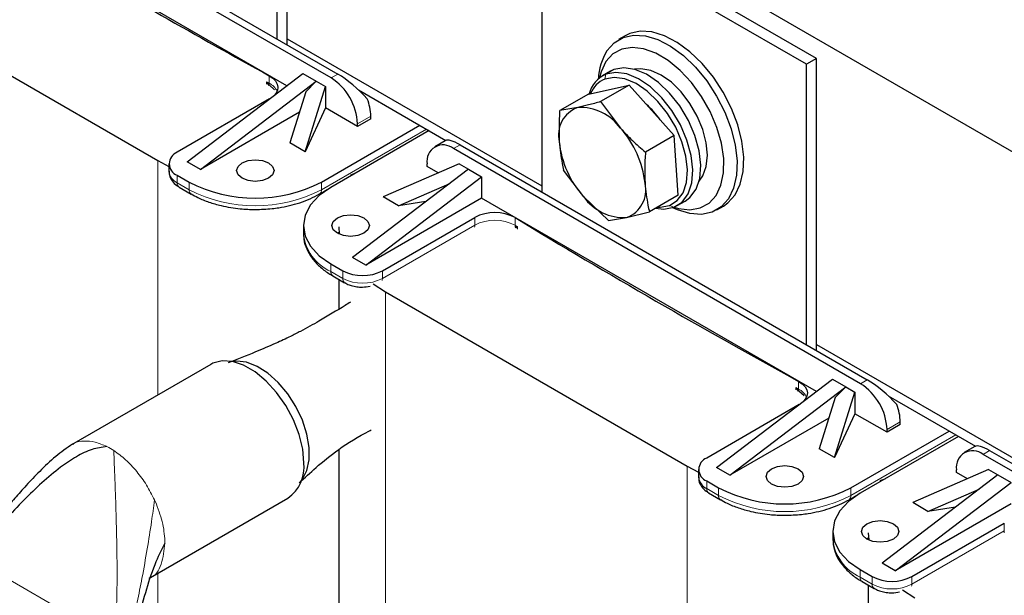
# Model space of a CAD drawing. Header units: millimetres. Extents: x 5 to 418, y 2 to 292.
# Tile 15 of 23: x 233 to 261, y 99 to 115. Entities that reach past the tile are written whole.
import ezdxf

# ---------------------------------------------------------------- set-up
doc = ezdxf.new("R2010")
doc.units = ezdxf.units.MM

msp = doc.modelspace()

# ---------------------------------------------------------------- linework, layer by layer
at = {"color": 7, "linetype": 'Continuous', "lineweight": 25}
for p, q in [((270.8867, 106.1991), (233.1743, 127.9699)), ((240.4339, 114.8952), (240.4339, 122.8864)), ((240.7168, 114.7319), (240.7168, 123.0496)), ((255.8017, 114.3413), (248.2593, 118.6955)), ((247.9764, 118.5322), (247.9764, 110.541)), ((255.5189, 114.178), (247.9764, 118.5322)), ((241.9707, 113.7903), (234.6863, 117.9955)), ((235.0163, 118.0227), (242.1593, 113.8992)), ((240.7141, 113.5686), (234.1475, 117.3594)), ((228.432, 116.4026), (237.0304, 111.4389)), ((240.7168, 114.906), (247.9764, 110.7151)), ((250.3478, 114.9913), (250.1592, 114.8824)), ((255.8017, 114.3413), (255.5189, 114.178)), ((255.5189, 106.1868), (255.5189, 114.178)), ((255.8017, 106.0236), (255.8017, 114.3413)), ((237.8695, 111.4008), (241.1693, 113.9155)), ((241.1693, 113.9155), (241.5465, 113.6977)), ((249.9268, 113.9785), (249.7005, 113.8479)), ((250.0254, 114.0257), (249.9268, 113.9785)), ((238.2466, 111.1831), (241.5465, 113.6977)), ((241.5465, 113.6977), (241.2494, 113.3943)), ((241.5465, 113.6977), (241.8104, 113.5454)), ((240.2109, 113.59), (240.363, 113.4493)), ((241.2494, 113.3943), (240.7952, 111.938)), ((241.2307, 111.6866), (241.8104, 113.5454)), ((241.8104, 113.5454), (241.8104, 112.9357)), ((242.7527, 113.4476), (245.243, 112.01)), ((249.3001, 113.3304), (248.4828, 112.8586)), ((249.3001, 113.3304), (250.4649, 113.5861)), ((250.4649, 113.5861), (249.6477, 113.1143)), ((251.7434, 112.1471), (250.4649, 113.5861)), ((240.2202, 113.1933), (237.5867, 111.673)), ((249.6477, 113.1143), (250.2179, 112.355)), ((241.0677, 112.8117), (238.2466, 111.1831)), ((241.8104, 112.9357), (241.2307, 111.6866)), ((242.725, 112.4077), (241.8104, 112.9357)), ((248.9962, 112.9466), (248.4828, 112.8586)), ((243.1021, 112.6254), (242.725, 112.4077)), ((243.1021, 112.6254), (243.1021, 112.7016)), ((241.6973, 110.8239), (244.4975, 112.4404)), ((244.7615, 112.288), (241.9613, 110.6715)), ((242.725, 112.4077), (242.725, 112.4839)), ((241.2307, 111.6866), (240.7952, 111.938)), ((245.2248, 112.0019), (244.9258, 111.8293)), ((251.7434, 112.1471), (250.9262, 111.6754)), ((251.8571, 110.4525), (251.7434, 112.1471)), ((257.0557, 105.082), (245.4591, 111.7765)), ((245.6477, 111.8854), (257.2442, 105.1908)), ((237.0304, 111.4389), (237.3523, 111.2701)), ((238.2466, 111.1831), (237.8695, 111.4008)), ((237.3523, 111.3464), (237.3523, 111.1286)), ((245.8834, 111.1941), (242.5835, 108.6795)), ((245.6194, 111.3465), (243.4557, 110.4021)), ((244.7049, 111.2648), (244.7049, 111.341)), ((245.018, 111.084), (244.7049, 111.2648)), ((245.6194, 111.3465), (245.8834, 111.1941)), ((245.8834, 111.1941), (246.2605, 110.9764)), ((249.1667, 110.4047), (248.5965, 111.164)), ((237.5867, 111.0198), (237.9261, 110.8239)), ((242.5326, 111.0331), (242.6746, 111.0833)), ((242.9607, 108.4617), (246.2605, 110.9764)), ((246.2605, 110.9764), (246.2605, 110.3667)), ((237.6419, 110.68), (237.9813, 110.4841)), ((241.6421, 110.4841), (241.8625, 110.6113)), ((243.8912, 110.1507), (245.3495, 110.7872)), ((237.9813, 110.4841), (237.9842, 110.4825)), ((246.2605, 110.3667), (242.9607, 108.4617)), ((243.8912, 110.1507), (243.4557, 110.4021)), ((244.6729, 110.2717), (243.8912, 110.1507)), ((255.7991, 104.8602), (246.2605, 110.3667)), ((249.875, 109.7251), (249.1667, 110.4047)), ((251.8571, 110.4525), (251.0398, 109.9807)), ((251.8337, 110.1527), (252.06, 110.2834)), ((250.3884, 109.8131), (251.0398, 109.9807)), ((252.959, 110.0326), (253.1475, 110.1414)), ((243.4321, 108.2985), (246.0657, 109.8188)), ((249.875, 109.7251), (250.3884, 109.8131)), ((241.1802, 109.583), (241.1802, 109.3652)), ((242.1891, 109.5448), (242.2033, 109.3383)), ((242.1891, 109.3857), (242.1499, 109.3652)), ((242.1891, 109.3857), (242.1891, 109.3447)), ((242.9607, 108.4617), (242.5835, 108.6795)), ((241.9613, 108.4944), (242.3007, 108.2985)), ((242.0165, 108.1546), (242.3559, 107.9586)), ((242.0165, 108.1546), (242.0194, 108.153)), ((242.1891, 108.0549), (242.1891, 107.2012)), ((243.1666, 107.9215), (243.5169, 107.6943)), ((243.5169, 107.6943), (252.1153, 102.7305)), ((255.8017, 106.1977), (263.0614, 102.0068)), ((238.5421, 105.6316), (234.5793, 103.344)), ((252.9544, 102.6925), (256.2543, 105.2071)), ((256.2543, 105.2071), (256.6314, 104.9894)), ((253.3316, 102.4748), (256.6314, 104.9894)), ((256.6314, 104.9894), (256.3344, 104.6859)), ((256.6314, 104.9894), (256.8954, 104.837)), ((255.2958, 104.8816), (255.448, 104.741)), ((256.3344, 104.6859), (255.8802, 103.2296)), ((256.3156, 102.9783), (256.8954, 104.837)), ((256.8954, 104.837), (256.8954, 104.2273)), ((257.8377, 104.7393), (260.3279, 103.3017)), ((255.3052, 104.4849), (252.6716, 102.9646)), ((256.1527, 104.1034), (253.3316, 102.4748)), ((256.8954, 104.2273), (256.3156, 102.9783)), ((257.8099, 103.6994), (256.8954, 104.2273)), ((258.187, 103.9171), (257.8099, 103.6994)), ((258.187, 103.9171), (258.187, 103.9933)), ((256.7822, 102.1155), (259.5824, 103.732)), ((259.8464, 103.5796), (257.0462, 101.9631)), ((257.8099, 103.6994), (257.8099, 103.7756)), ((260.3098, 103.2936), (260.0108, 103.121)), ((242.1891, 103.208), (242.1891, 84.6131)), ((256.3156, 102.9783), (255.8802, 103.2296)), ((272.1406, 96.3736), (260.5441, 103.0682)), ((260.7326, 103.177), (272.3292, 96.4825)), ((252.1153, 102.7305), (252.4373, 102.5617)), ((253.3316, 102.4748), (252.9544, 102.6925)), ((252.4373, 102.638), (252.4373, 102.4203)), ((260.9683, 102.4857), (257.6685, 99.9711)), ((260.7043, 102.6381), (258.5407, 101.6938)), ((259.7898, 102.5564), (259.7898, 102.6326)), ((260.1029, 102.3756), (259.7898, 102.5564)), ((260.7043, 102.6381), (260.9683, 102.4857)), ((260.9683, 102.4857), (261.3454, 102.268)), ((252.6716, 102.3115), (253.011, 102.1155)), ((257.6175, 102.3247), (257.7595, 102.3749)), ((258.0456, 99.7534), (261.3454, 102.268)), ((252.7268, 101.9716), (253.0662, 101.7757)), ((256.727, 101.7757), (256.9475, 101.903)), ((258.9761, 101.4424), (260.4344, 102.0789)), ((236.824, 99.5592), (240.7419, 101.821)), ((253.0662, 101.7757), (253.0691, 101.7741)), ((261.3454, 101.6583), (258.0456, 99.7534)), ((258.9761, 101.4424), (258.5407, 101.6938)), ((259.7578, 101.5633), (258.9761, 101.4424)), ((258.517, 99.5901), (261.1506, 101.1105)), ((256.2652, 100.8746), (256.2652, 100.6569)), ((257.2741, 100.8365), (257.2882, 100.6299)), ((257.2741, 100.6773), (257.2348, 100.6568)), ((257.2741, 100.6773), (257.2741, 100.6364)), ((258.0456, 99.7534), (257.6685, 99.9711)), ((257.0462, 99.7861), (257.3856, 99.5901)), ((257.1015, 99.4462), (257.4409, 99.2503)), ((257.1015, 99.4462), (257.1043, 99.4446)), ((257.2741, 99.3466), (257.2741, 98.4928)), ((258.2515, 99.2132), (258.6019, 98.9859))]:
    msp.add_line(p, q, dxfattribs=at)
at = {"color": 7, "linetype": 'Continuous', "lineweight": 18}
for p, q in [((242.1593, 113.8992), (241.9707, 113.7903)), ((249.7721, 113.7568), (249.7991, 113.8951)), ((250.0254, 114.0257), (249.7991, 113.8951)), ((240.1296, 113.6133), (240.1296, 113.6787)), ((240.1924, 113.576), (240.1296, 113.6787)), ((240.1296, 113.6787), (240.2109, 113.59)), ((240.206, 113.6367), (240.206, 113.8544)), ((242.725, 112.4839), (243.1021, 112.7016)), ((244.6861, 112.3315), (241.6973, 110.6061)), ((245.6477, 111.8854), (245.4591, 111.7765)), ((237.0304, 111.4389), (237.0304, 104.759)), ((237.5867, 110.8021), (237.5867, 111.0198)), ((237.9261, 110.8239), (237.9261, 110.6061)), ((241.6973, 110.6061), (241.6973, 110.8239)), ((237.9261, 110.6061), (237.5867, 110.8021)), ((251.6113, 110.1567), (251.7352, 110.1055)), ((246.0657, 109.6011), (246.0657, 109.8188)), ((247.2109, 109.8106), (247.2109, 109.5929)), ((246.0657, 109.6011), (243.4321, 108.0807)), ((247.216, 109.546), (247.2836, 109.5488)), ((247.2836, 109.5488), (247.2348, 109.5106)), ((247.2836, 109.5488), (247.2836, 109.4834)), ((241.9613, 108.2767), (241.9613, 108.4944)), ((242.3007, 108.2985), (242.3007, 108.0807)), ((243.4321, 108.0807), (243.4321, 108.2985)), ((242.3007, 108.0807), (241.9613, 108.2767)), ((243.5169, 107.6943), (243.5169, 89.6632)), ((255.2146, 104.905), (255.2146, 104.9703)), ((255.2774, 104.8677), (255.2146, 104.9703)), ((255.2146, 104.9703), (255.2958, 104.8816)), ((255.291, 104.9283), (255.291, 105.1461)), ((257.2442, 105.1908), (257.0557, 105.082)), ((257.8099, 103.7756), (258.187, 103.9933)), ((259.771, 103.6232), (256.7822, 101.8978)), ((260.7326, 103.177), (260.5441, 103.0682)), ((252.1153, 102.7305), (252.1153, 96.0506)), ((252.6716, 102.0937), (252.6716, 102.3115)), ((253.011, 102.1155), (253.011, 101.8978)), ((256.7822, 101.8978), (256.7822, 102.1155)), ((253.011, 101.8978), (252.6716, 102.0937)), ((236.9407, 101.7697), (236.9924, 101.6523)), ((261.1506, 100.8927), (261.1506, 101.1105)), ((261.1506, 100.8927), (258.517, 99.3724)), ((235.701, 97.8262), (231.7035, 100.1339)), ((237.0304, 99.6784), (237.0304, 93.8983)), ((257.0462, 99.5683), (257.0462, 99.7861)), ((257.3856, 99.5901), (257.3856, 99.3724)), ((258.517, 99.3724), (258.517, 99.5901)), ((257.3856, 99.3724), (257.0462, 99.5683))]:
    msp.add_line(p, q, dxfattribs=at)
at = {"color": 7, "linetype": 'Continuous', "lineweight": 25, "flags": 128}
for points in [[(253.1475, 110.1414), (253.275, 110.2298), (253.4805, 110.46), (253.627, 110.7619), (253.7094, 111.1253), (253.7251, 111.5378), (253.6735, 111.9853), (253.5562, 112.4526), (253.3774, 112.9237), (253.1431, 113.3827), (252.8612, 113.8139), (252.5415, 114.2026), (252.1947, 114.5356), (251.8326, 114.8015), (251.4677, 114.9913), (251.1123, 115.0985), (250.7786, 115.1195), (250.4778, 115.0536), (250.3478, 114.9913)], [(249.8263, 114.5638), (250.0318, 114.7941), (250.2893, 114.9447), (250.59, 115.0107), (250.9238, 114.9897), (251.2792, 114.8824), (251.6441, 114.6926), (252.0061, 114.4267), (252.3529, 114.0937), (252.6727, 113.705), (252.9545, 113.2739), (253.1888, 112.8149), (253.3677, 112.3437), (253.4849, 111.8764), (253.5366, 111.429), (253.5209, 111.0165), (253.4384, 110.6531), (253.2919, 110.3511), (253.0864, 110.1209), (252.8289, 109.9703), (252.5281, 109.9043), (252.1944, 109.9253), (251.839, 110.0325), (251.7034, 110.094)], [(251.7452, 110.1095), (251.8664, 110.0746), (252.1927, 110.0362), (252.4873, 110.0866), (252.7391, 110.2239), (252.9383, 110.4429), (253.0772, 110.7351), (253.1506, 111.0893), (253.1555, 111.492), (253.0919, 111.9275), (252.9621, 112.3792), (252.7711, 112.8298), (252.5263, 113.2618), (252.2371, 113.6588), (251.9146, 114.0054), (251.5712, 114.2884), (251.22, 114.4968), (250.8747, 114.6226), (250.5484, 114.6611), (250.2537, 114.6107), (250.0019, 114.4734), (249.8027, 114.2544)], [(249.8027, 114.2544), (249.6638, 113.9622), (249.6189, 113.7929)], [(251.7352, 110.1055), (251.9683, 110.2531), (252.1413, 110.4884), (252.2453, 110.7995), (252.2752, 111.1707), (252.2295, 111.5836), (252.1104, 112.0174), (251.924, 112.4503), (251.6796, 112.8606), (251.3894, 113.2278), (251.0681, 113.5335), (250.7316, 113.7623), (250.3969, 113.9027), (250.0808, 113.9477), (249.7991, 113.8951)], [(252.06, 110.2834), (252.1946, 110.3838), (252.3675, 110.619), (252.4716, 110.9301), (252.5015, 111.3014), (252.4558, 111.7142), (252.3367, 112.148), (252.1503, 112.5809), (251.9059, 112.9913), (251.6157, 113.3585), (251.2943, 113.6641), (250.9579, 113.8929), (250.6232, 114.0333), (250.3071, 114.0783), (250.0254, 114.0257)], [(252.4541, 110.8528), (252.5597, 111.0008), (252.6574, 111.2666), (252.6905, 111.5867), (252.6574, 111.9449), (252.5597, 112.3234), (252.4025, 112.7032), (252.1935, 113.0652), (251.9432, 113.3913), (251.6642, 113.6651), (251.3705, 113.8728), (251.0768, 114.0042), (250.7978, 114.0525), (250.617, 114.0351)], [(240.206, 113.8544), (240.3099, 113.7847), (240.3878, 113.7045), (240.4367, 113.617), (240.4545, 113.5256), (240.4406, 113.434), (240.3955, 113.3458), (240.348, 113.2895)], [(251.6113, 110.1567), (251.8329, 110.297), (251.9971, 110.5204), (252.096, 110.816), (252.1244, 111.1687), (252.0809, 111.5609), (251.9679, 111.973), (251.7908, 112.3842), (251.5586, 112.7741), (251.2829, 113.1229), (250.9776, 113.4133), (250.658, 113.6306), (250.34, 113.764), (250.0397, 113.8068), (249.7721, 113.7568)], [(240.1888, 110.9327), (240.0158, 110.866), (239.8117, 110.8426), (239.6076, 110.866), (239.4346, 110.9327), (239.3189, 111.0326), (239.2784, 111.1505), (239.3189, 111.2683), (239.4346, 111.3682), (239.6076, 111.4349), (239.8117, 111.4583), (240.0158, 111.4349), (240.1888, 111.3682), (240.3044, 111.2683), (240.345, 111.1505), (240.3044, 111.0326), (240.1888, 110.9327)], [(241.9613, 110.6715), (241.6297, 110.4382), (241.3832, 110.1721), (241.2315, 109.8833), (241.1802, 109.583), (241.2315, 109.2826), (241.3832, 108.9938), (241.6297, 108.7277), (241.9613, 108.4944)], [(251.2106, 110.0793), (251.4535, 110.0529), (251.7352, 110.1055)], [(251.2626, 110.1093), (251.3437, 110.1067), (251.6113, 110.1567)], [(242.1499, 109.8007), (242.3229, 109.8674), (242.527, 109.8908), (242.7311, 109.8674), (242.9041, 109.8007), (243.0197, 109.7008), (243.0603, 109.583), (243.0197, 109.4651), (242.9041, 109.3652), (242.7311, 109.2985), (242.527, 109.2751), (242.3229, 109.2985), (242.1499, 109.3652), (242.0342, 109.4651), (241.9936, 109.583), (242.0342, 109.7008), (242.1499, 109.8007)], [(241.1976, 102.8283), (241.1636, 103.2214), (241.0631, 103.6366), (240.9005, 104.0557), (240.6829, 104.4604), (240.4198, 104.833), (240.1227, 105.1573), (239.8046, 105.419), (239.4794, 105.6067), (239.1613, 105.7123), (238.8642, 105.7311), (238.601, 105.6622), (238.5421, 105.6316)], [(241.1212, 102.3163), (241.1554, 102.359), (241.2839, 102.6054), (241.3496, 102.9123), (241.3496, 103.2654), (241.2839, 103.6483), (241.1554, 104.0429), (240.9704, 104.4308), (240.7373, 104.794), (240.4671, 105.1154), (240.1725, 105.38), (239.8671, 105.5754), (239.5653, 105.6924), (239.2812, 105.7257), (239.1606, 105.7124)], [(241.1212, 102.3163), (241.1554, 102.359), (241.2839, 102.6054), (241.3496, 102.9123), (241.3496, 103.2654), (241.2839, 103.6483), (241.1554, 104.0429), (240.9704, 104.4308), (240.7373, 104.794), (240.4671, 105.1154), (240.1725, 105.38), (239.8671, 105.5754), (239.5653, 105.6924), (239.2812, 105.7257), (239.1606, 105.7124)], [(255.291, 105.1461), (255.3949, 105.0764), (255.4728, 104.9961), (255.5216, 104.9086), (255.5394, 104.8172), (255.5255, 104.7256), (255.4805, 104.6374), (255.4329, 104.5812)], [(255.2738, 102.2244), (255.1007, 102.1577), (254.8966, 102.1342), (254.6925, 102.1577), (254.5195, 102.2244), (254.4039, 102.3243), (254.3633, 102.4421), (254.4039, 102.5599), (254.5195, 102.6598), (254.6925, 102.7266), (254.8966, 102.75), (255.1007, 102.7266), (255.2738, 102.6598), (255.3894, 102.5599), (255.43, 102.4421), (255.3894, 102.3243), (255.2738, 102.2244)], [(257.0462, 101.9631), (256.7146, 101.7299), (256.4682, 101.4637), (256.3164, 101.1749), (256.2652, 100.8746), (256.3164, 100.5743), (256.4682, 100.2855), (256.7146, 100.0193), (257.0462, 99.7861)], [(257.2348, 101.0923), (257.4078, 101.159), (257.6119, 101.1825), (257.816, 101.159), (257.989, 101.0923), (258.1047, 100.9924), (258.1453, 100.8746), (258.1047, 100.7568), (257.989, 100.6569), (257.816, 100.5901), (257.6119, 100.5667), (257.4078, 100.5901), (257.2348, 100.6569), (257.1192, 100.7568), (257.0786, 100.8746), (257.1192, 100.9924), (257.2348, 101.0923)]]:
    msp.add_lwpolyline(points, dxfattribs=at)
at = {"color": 7, "linetype": 'Continuous', "lineweight": 18, "flags": 128}
for points in [[(240.1296, 113.6787), (240.1392, 113.6734), (240.1487, 113.6682), (240.1583, 113.6629), (240.1678, 113.6577), (240.1774, 113.6524), (240.1869, 113.6472), (240.1965, 113.6419), (240.206, 113.6367)], [(246.0657, 109.6011), (246.062, 109.5607), (246.057, 109.5408)], [(247.2109, 109.5929), (247.22, 109.5873), (247.2291, 109.5818), (247.2382, 109.5763), (247.2472, 109.5708), (247.2563, 109.5653), (247.2654, 109.5598), (247.2745, 109.5543), (247.2836, 109.5488)], [(243.4321, 108.0807), (243.4284, 108.0403), (243.4234, 108.0204)], [(255.2146, 104.9703), (255.2241, 104.9651), (255.2337, 104.9598), (255.2432, 104.9546), (255.2528, 104.9493), (255.2623, 104.9441), (255.2719, 104.9388), (255.2814, 104.9336), (255.291, 104.9283)], [(261.1506, 100.8927), (261.147, 100.8523), (261.1419, 100.8324)], [(258.517, 99.3724), (258.5134, 99.332), (258.5083, 99.3121)]]:
    msp.add_lwpolyline(points, dxfattribs=at)
at = {"color": 7, "linetype": 'Continuous', "lineweight": 25}
for centre, radius, start, end in [((345.7037, 305.9682), 219.1745, 239.390497, 241.226983), ((251.2799, 113.6879), 1.6972, 148.92752, 177.41658), ((250.1357, 113.1256), 0.8399, 113.62395, 165.54236), ((241.0874, 112.4094), 1.6393, 2.60548, 57.39452), ((250.0722, 113.0506), 0.7674, 113.02148, 157.49801), ((241.7137, 112.6748), 1.3887, 1.10815, 22.02116), ((249.2823, 112.1632), 0.834, 110.0612, 193.28825), ((249.069, 111.5396), 1.4089, 35.36274, 92.95859), ((249.4056, 111.2596), 2.3556, 34.44937, 48.86609), ((248.1728, 110.5084), 2.7555, 5.82877, 42.0798), ((251.2118, 112.2513), 2.7555, 185.82877, 222.0798), ((237.7106, 111.3464), 0.3493, 110.78342, 249.21658), ((245.1647, 111.4156), 0.4658, 50.79671, 189.21404), ((239.8117, 114.4631), 4.0987, 242.60967, 297.39033), ((250.1023, 110.5965), 0.834, 290.0612, 13.28825), ((250.3157, 111.2201), 1.4089, 215.36274, 272.95859), ((246.6305, 108.732), 1.2248, 61.71556, 117.46385), ((359.7906, 295.4949), 217.147, 238.771722, 241.233655), ((242.8664, 109.3902), 1.2296, 242.60967, 297.39033), ((256.1723, 103.7011), 1.6393, 2.60548, 57.39452), ((256.7986, 103.9664), 1.3887, 1.10815, 22.02116), ((252.7955, 102.638), 0.3493, 110.78342, 249.21658), ((260.2496, 102.7072), 0.4658, 50.79671, 189.21404), ((240.1089, 102.7141), 1.0946, 305.32586, 5.98632), ((252.8377, 102.4602), 0.4024, 185.6948, 245.62534), ((254.8966, 105.7548), 4.0987, 242.60967, 297.39033), ((257.9513, 100.6819), 1.2296, 242.60967, 297.39033)]:
    msp.add_arc(centre, radius, start, end, dxfattribs=at)
at = {"color": 7, "linetype": 'Continuous', "lineweight": 18}
for centre, radius, start, end in [((240.4198, 113.6352), 0.2137, 179.61112, 192.21697), ((239.9933, 113.1977), 0.4878, 25.9252, 64.14644), ((240.5099, 113.1772), 0.5097, 125.92429, 127.45686), ((237.7527, 111.1686), 0.4024, 185.6948, 245.62534), ((237.7135, 110.7859), 0.1279, 172.74417, 235.94365), ((238.0529, 110.59), 0.1279, 172.74417, 235.94365), ((239.8117, 114.2454), 4.0987, 242.60967, 297.39033), ((241.5667, 110.5917), 0.1314, 304.91022, 6.30828), ((246.6305, 108.5143), 1.2248, 61.71556, 117.46385), ((247.4165, 109.5915), 0.2057, 179.61891, 192.76911), ((247.0971, 109.4604), 0.1465, 25.73471, 35.76938), ((242.5148, 109.4983), 1.3412, 185.6948, 245.62534), ((242.0881, 108.2605), 0.1279, 172.74417, 235.94365), ((242.4273, 108.0645), 0.1276, 172.70607, 236.32432), ((242.8664, 109.1725), 1.2296, 242.60967, 297.39033), ((255.5047, 104.9269), 0.2137, 179.61112, 192.21697), ((255.0783, 104.4894), 0.4878, 25.9252, 64.14644), ((255.5949, 104.4689), 0.5097, 125.92429, 127.45686), ((234.6474, 101.4407), 2.0729, 56.88363, 63.12174), ((252.7984, 102.0776), 0.1279, 172.74417, 235.94365), ((253.1379, 101.8816), 0.1279, 172.74417, 235.94365), ((254.8966, 105.537), 4.0987, 242.60967, 297.39033), ((256.6516, 101.8834), 0.1314, 304.91022, 6.30828), ((257.5997, 100.7899), 1.3412, 185.6948, 245.62534), ((257.1731, 99.5522), 0.1279, 172.74417, 235.94365), ((257.5123, 99.3562), 0.1276, 172.70607, 236.32432), ((257.9513, 100.4641), 1.2296, 242.60967, 297.39033)]:
    msp.add_arc(centre, radius, start, end, dxfattribs=at)
at = {"color": 7, "linetype": 'Continuous', "lineweight": 25}
for centre, start_param, end_param in [((242.5364, 113.2459), 1.2264797, 2.2736773), ((246.0248, 111.2321), 2.2736773, 3.0589942), ((257.6213, 104.5376), 1.2264797, 2.2736773), ((261.1097, 102.5238), 2.2736773, 3.0589942)]:
    msp.add_ellipse(centre, major_axis=(0.8193, -0.7545), ratio=0.2648379, start_param=start_param, end_param=end_param, dxfattribs=at)
for points, knots in [([(249.6477, 113.1143), (249.5321, 113.0819), (249.3001, 113.017), (249.0978, 112.9701), (248.9962, 112.9466)], [0, 0, 0, 0, 0.4981128, 1, 1, 1, 1]), ([(248.4828, 112.8586), (248.4821, 112.849), (248.4585, 112.5454), (248.4647, 112.2538), (248.4706, 111.9715)], [0, 0, 0, 0, 0.031485, 1, 1, 1, 1]), ([(250.2179, 112.355), (250.3281, 112.2368), (250.5495, 111.9993), (250.8003, 111.7837), (250.9262, 111.6754)], [0, 0, 0, 0, 0.49778063, 1, 1, 1, 1]), ([(248.4706, 111.9715), (248.4927, 111.7614), (248.5221, 111.483), (248.5818, 111.2268), (248.5965, 111.164)], [0, 0, 0, 0, 0.7546767, 1, 1, 1, 1]), ([(250.9262, 111.6754), (250.9255, 111.6658), (250.9019, 111.3621), (250.9081, 111.0706), (250.914, 110.7882)], [0, 0, 0, 0, 0.031485, 1, 1, 1, 1]), ([(237.3615, 111.1337), (237.3601, 111.0973), (237.3563, 110.9984), (237.4352, 110.8527), (237.5382, 110.7414), (237.6197, 110.6967), (237.6448, 110.683)], [0, 0, 0, 0, 0.1933617, 0.5260245, 0.8537372, 1, 1, 1, 1]), ([(250.914, 110.7882), (250.9361, 110.5781), (250.9655, 110.2998), (251.0252, 110.0436), (251.0398, 109.9807)], [0, 0, 0, 0, 0.7546767, 1, 1, 1, 1]), ([(237.9863, 110.4874), (238.0466, 110.4521), (238.2, 110.3622), (238.4881, 110.2497), (238.806, 110.1564), (239.1076, 110.0968), (239.4316, 110.0529), (239.668, 110.0465), (239.8117, 110.0425)], [0, 0, 0, 0, 0.1233828, 0.3140537, 0.506767, 0.64819, 0.7861746, 1, 1, 1, 1]), ([(239.8117, 110.0425), (239.9716, 110.0473), (240.1962, 110.0539), (240.5192, 110.0978), (240.7864, 110.1495), (241.0867, 110.2342), (241.3783, 110.3431), (241.5537, 110.4371), (241.6417, 110.4843)], [0, 0, 0, 0, 0.2377694, 0.3340622, 0.4925022, 0.6547131, 0.8265884, 1, 1, 1, 1]), ([(241.1894, 109.3816), (241.188, 109.3198), (241.1844, 109.1625), (241.2664, 108.9153), (241.4167, 108.6542), (241.6341, 108.4219), (241.8388, 108.2559), (241.9825, 108.1789), (242.0215, 108.158)], [0, 0, 0, 0, 0.1284481, 0.3266028, 0.5273892, 0.7285124, 0.9263538, 1, 1, 1, 1]), ([(242.3588, 107.9616), (242.3791, 107.9489), (242.4355, 107.9134), (242.5518, 107.8735), (242.7013, 107.8407), (242.8851, 107.8255), (243.0105, 107.8459), (243.082, 107.8575)], [0, 0, 0, 0, 0.1032451, 0.2882415, 0.5011438, 0.7155438, 1, 1, 1, 1]), ([(242.524, 107.4036), (242.4745, 107.3732), (242.1768, 107.1904), (241.7107, 106.91), (241.1966, 106.6196), (240.772, 106.4051), (240.3473, 106.2086), (239.7592, 105.9577), (239.3002, 105.7794), (239.0411, 105.6788)], [0, 0, 0, 0, 0.04675785, 0.28175637, 0.43901073, 0.5183585, 0.63221758, 0.79233934, 1, 1, 1, 1]), ([(241.0633, 102.2564), (241.2172, 102.3997), (241.5419, 102.7019), (242.1864, 103.2308), (242.771, 103.5959), (243.0899, 103.7526), (243.1105, 103.7627)], [0, 0, 0, 0, 0.2923149, 0.616885, 0.9753073, 1, 1, 1, 1]), ([(234.6058, 103.3591), (234.4413, 103.2464), (234.1011, 103.0133), (233.6818, 102.6002), (233.298, 102.1997), (232.9657, 101.8278), (232.5473, 101.3431), (232.1498, 100.8629), (231.7998, 100.444), (231.6358, 100.2597), (231.5663, 100.1909), (231.5353, 100.1644), (231.5235, 100.1567), (231.5178, 100.153)], [0, 0, 0, 0, 0.1306658, 0.2701445, 0.3940377, 0.5054887, 0.6076462, 0.8288165, 0.9309317, 0.9717855, 0.9873314, 0.9939063, 1, 1, 1, 1]), ([(235.5845, 103.2896), (235.441, 103.2691), (235.1268, 103.2241), (234.6902, 102.9964), (234.2137, 102.6771), (233.7184, 102.2579), (233.1993, 101.755), (232.7103, 101.2322), (232.281, 100.7476), (231.982, 100.4046), (231.8066, 100.2194), (231.7361, 100.1557), (231.7135, 100.1406), (231.7035, 100.1339)], [0, 0, 0, 0, 0.0781273, 0.1710083, 0.278026, 0.4166976, 0.5603945, 0.7170593, 0.8519797, 0.9499554, 0.983819, 0.9928589, 1, 1, 1, 1]), ([(252.4464, 102.4253), (252.445, 102.3889), (252.4412, 102.29), (252.5201, 102.1444), (252.6232, 102.033), (252.7046, 101.9884), (252.7297, 101.9746)], [0, 0, 0, 0, 0.1933617, 0.5260245, 0.8537372, 1, 1, 1, 1]), ([(253.0712, 101.7791), (253.1315, 101.7438), (253.2849, 101.6538), (253.5731, 101.5414), (253.8909, 101.4481), (254.1926, 101.3885), (254.5165, 101.3446), (254.7529, 101.3381), (254.8966, 101.3342)], [0, 0, 0, 0, 0.1233828, 0.3140537, 0.506767, 0.64819, 0.7861746, 1, 1, 1, 1]), ([(254.8966, 101.3342), (255.0565, 101.3389), (255.2812, 101.3456), (255.6042, 101.3895), (255.8713, 101.4411), (256.1717, 101.5259), (256.4633, 101.6348), (256.6386, 101.7287), (256.7267, 101.7759)], [0, 0, 0, 0, 0.2377694, 0.3340622, 0.4925022, 0.6547131, 0.8265884, 1, 1, 1, 1]), ([(237.2378, 100.5423), (237.1345, 100.3386), (236.9027, 99.8812), (236.6752, 99.1137), (236.4712, 98.4008), (236.3051, 97.8226), (236.1809, 97.4402), (236.0818, 97.208), (236.0109, 97.0999), (235.9791, 97.0751), (235.965, 97.0641)], [0, 0, 0, 0, 0.1796851, 0.4033099, 0.6348455, 0.7736162, 0.8886123, 0.9623785, 0.9833587, 1, 1, 1, 1]), ([(256.2744, 100.6733), (256.273, 100.6114), (256.2694, 100.4542), (256.3513, 100.2069), (256.5016, 99.9459), (256.719, 99.7136), (256.9237, 99.5476), (257.0675, 99.4705), (257.1064, 99.4496)], [0, 0, 0, 0, 0.1284481, 0.3266028, 0.5273892, 0.7285124, 0.9263538, 1, 1, 1, 1]), ([(257.4438, 99.2532), (257.464, 99.2405), (257.5204, 99.205), (257.6367, 99.1651), (257.7863, 99.1323), (257.9701, 99.1172), (258.0954, 99.1375), (258.1669, 99.1492)], [0, 0, 0, 0, 0.1032451, 0.2882415, 0.5011438, 0.7155438, 1, 1, 1, 1])]:
    msp.add_open_spline(points, degree=3, knots=knots, dxfattribs=at)
at = {"color": 7, "linetype": 'Continuous', "lineweight": 18}
for points, knots in [([(234.6098, 103.3516), (234.6241, 103.362), (234.7137, 103.4277), (234.9297, 103.4573), (235.2437, 103.4372), (235.4709, 103.3388), (235.5845, 103.2896)], [0, 0, 0, 0, 0.05953396, 0.37302264, 0.68651132, 1, 1, 1, 1]), ([(235.701, 97.8262), (235.7084, 97.8321), (235.7248, 97.8452), (235.7438, 97.8798), (235.7728, 97.9535), (235.824, 98.1987), (235.8586, 98.6819), (235.8764, 99.4047), (235.8714, 100.2835), (235.8501, 101.228), (235.822, 102.0764), (235.7953, 102.7589), (235.7847, 103.0471), (235.7798, 103.1768)], [0, 0, 0, 0, 0.0059709, 0.0132261, 0.0221276, 0.0501338, 0.1481345, 0.2830893, 0.4397941, 0.6222442, 0.7924239, 0.9065862, 1, 1, 1, 1]), ([(235.965, 97.369), (235.9759, 97.3773), (236.0002, 97.396), (236.0323, 97.4434), (236.0869, 97.5433), (236.188, 97.8086), (236.3128, 98.2627), (236.453, 98.8778), (236.5951, 99.5914), (236.7308, 100.3574), (236.8513, 101.104), (236.9131, 101.5642), (236.9407, 101.7697)], [0, 0, 0, 0, 0.01051, 0.0235537, 0.0394777, 0.0884764, 0.211403, 0.3496326, 0.5029917, 0.689295, 0.8612626, 1, 1, 1, 1]), ([(237.2378, 100.5423), (237.2136, 100.3347), (237.1651, 99.9194), (236.9631, 99.5907), (236.7923, 99.5495), (236.7802, 99.5466)], [0, 0, 0, 0, 0.48162166, 0.96324333, 1, 1, 1, 1])]:
    msp.add_open_spline(points, degree=3, knots=knots, dxfattribs=at)
for points in [[(235.7798, 103.1768), (235.8933, 103.0948), (236.1201, 102.9306), (236.4369, 102.59), (236.722, 102.201), (236.8678, 101.9135), (236.9407, 101.7697)], [(236.9924, 101.6523), (237.0634, 101.4601), (237.2052, 101.0758), (237.227, 100.7201), (237.2378, 100.5423)]]:
    msp.add_open_spline(points, degree=3, dxfattribs=at)

doc.saveas('drawing.dxf')
